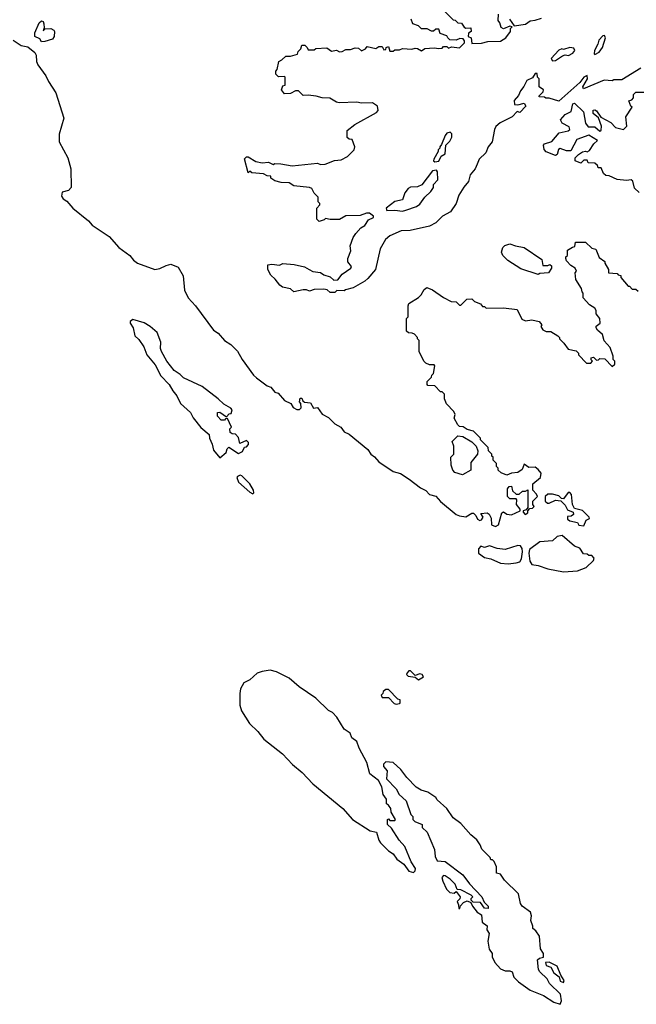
# Model space of a CAD drawing. Extents: x 2494118 to 2687960, y 757339 to 915227.
# Tile 7 of 256: x 2515947 to 2519857, y 834493 to 840741. Entities that reach past the tile are written whole.
import ezdxf

# ---------------------------------------------------------------- set-up
doc = ezdxf.new("R2010")
doc.units = 0

msp = doc.modelspace()

# ---------------------------------------------------------------- linework, layer by layer
at = {"layer": '0CON20XD'}
for points in [[(2518620, 840815), (2518695, 840740), (2518708.3, 840738.3), (2518725, 840720), (2518748.3, 840718.3), (2518765, 840692.5), (2518775, 840687.5), (2518808.3, 840688.3), (2518810, 840665), (2518792.5, 840655), (2518790, 840635), (2518810, 840625), (2518815, 840590), (2518875, 840592), (2518915, 840603.3), (2518995, 840603.8), (2519030, 840625), (2519060, 840665), (2519060, 840685), (2519070, 840695), (2519055, 840700), (2519015, 840682.5), (2519000.7, 840690.7), (2518991.7, 840721.7), (2518980, 840735), (2518982.5, 840775)], [(2516085, 840600), (2516075, 840620), (2516042, 840635), (2516042.6, 840657.4), (2516069.4, 840720.6), (2516085, 840734), (2516095, 840728.8), (2516100, 840715), (2516101.7, 840688.3), (2516095, 840670), (2516107.5, 840682.5), (2516145, 840683.8), (2516163.3, 840675), (2516168, 840665), (2516166, 840635), (2516155, 840616.7), (2516105, 840603.3), (2516085, 840600)], [(2518073, 839933), (2518055, 839980), (2518035, 839982.5), (2518023, 839993), (2518023, 840037), (2518072.5, 840075), (2518208.8, 840151.2), (2518220, 840165), (2518215, 840192.5), (2518185, 840212.5), (2518115, 840210), (2518085, 840217.5), (2517973.6, 840213.6), (2517955, 840217.5), (2517913, 840243), (2517863.9, 840243.9), (2517826.4, 840256.4), (2517775, 840262.5), (2517745, 840260), (2517715, 840290), (2517695, 840290), (2517665, 840272.5), (2517625, 840270), (2517607.5, 840295), (2517615, 840320), (2517630, 840325), (2517630, 840375), (2517625, 840380), (2517588.3, 840378.3), (2517570, 840395), (2517570, 840415), (2517580, 840425), (2517590, 840475), (2517610, 840485), (2517635, 840510), (2517665, 840510), (2517708.3, 840521.7), (2517711.7, 840538.3), (2517730, 840555), (2517735, 840580), (2517755, 840580), (2517770, 840565), (2517775, 840550), (2517815, 840550), (2517825, 840557.5), (2517895, 840562.5), (2517925, 840540), (2517955, 840547.5), (2517975, 840537.5), (2517991.7, 840538.3), (2518015, 840552.5), (2518045, 840552.5), (2518075, 840562.5), (2518095, 840560), (2518115, 840542.5), (2518140, 840555), (2518150, 840570), (2518205, 840557.5), (2518225, 840570), (2518245, 840570), (2518255, 840550), (2518268.3, 840551.7), (2518270, 840565), (2518285, 840570), (2518295, 840540), (2518315, 840540), (2518325, 840550), (2518355, 840550), (2518375, 840557.5), (2518433.6, 840553.6), (2518455, 840560), (2518468.8, 840558.8), (2518495, 840542.5), (2518515, 840557.5), (2518575, 840562.5), (2518605, 840557.5), (2518625, 840560), (2518635, 840570), (2518655, 840570), (2518665, 840560), (2518685, 840567.5), (2518735, 840562.5), (2518767, 840593), (2518767, 840607), (2518758.3, 840618.3), (2518738.3, 840621.7), (2518715, 840610), (2518675, 840612.5), (2518662.5, 840625), (2518655, 840637.5), (2518613.3, 840653.3), (2518605, 840680), (2518585, 840680), (2518571.7, 840668.3), (2518558.3, 840668.3), (2518531.7, 840681.7), (2518495, 840682.5), (2518475, 840702.5), (2518440, 840715), (2518430, 840745)], [(2519053, 840743), (2519082.5, 840702.5), (2519155, 840712.5), (2519185, 840733.3), (2519215, 840736.7), (2519255, 840751.2)], [(2515905, 840610), (2515955, 840576), (2515998.3, 840568.3), (2516041.7, 840531.7), (2516051.2, 840515), (2516053.5, 840475), (2516061.2, 840455), (2516113.1, 840385), (2516128.9, 840348.9), (2516176.5, 840276.5), (2516226.5, 840115), (2516196.8, 840015), (2516197.6, 839965), (2516251.5, 839865), (2516270.9, 839795), (2516272.5, 839675), (2516255, 839657.5), (2516215, 839645.7), (2516211.7, 839621.7), (2516221.2, 839605), (2516245, 839588.8), (2516283.3, 839545), (2516383.8, 839465), (2516406.6, 839436.6), (2516513.3, 839365), (2516575.8, 839295.8), (2516645.5, 839245.5), (2516667.5, 839215), (2516694, 839195), (2516804.2, 839155.8), (2516835, 839161.4), (2516875, 839181.4), (2516905, 839188.6), (2516950.9, 839170.9), (2516982.2, 839115), (2516992.7, 839025), (2517015.6, 838975), (2517061.1, 838925), (2517175, 838770), (2517205, 838750.8), (2517245, 838704.4), (2517285, 838680), (2517327.1, 838637.1), (2517357.5, 838585), (2517429.2, 838485), (2517447.6, 838467.6), (2517515, 838416.7), (2517538.3, 838408.3), (2517565, 838377.5), (2517585, 838370), (2517626.7, 838325), (2517666.2, 838306.2), (2517680.7, 838280.7), (2517705, 838267.5), (2517721.7, 838268.3), (2517731.7, 838278.3), (2517730, 838305), (2517720, 838315), (2517725, 838340), (2517735, 838340), (2517741.7, 838321.7), (2517753, 838313), (2517790.7, 838310.7), (2517810, 838275), (2517835, 838280), (2517865, 838236.7), (2517905, 838216.7), (2517945.7, 838175.7), (2517982.5, 838155), (2518005, 838126.7), (2518035, 838110), (2518155, 838013.3), (2518173, 837983), (2518197.7, 837967.7), (2518225, 837936.2), (2518315, 837873.3), (2518360.7, 837860.7), (2518416.1, 837826.1), (2518489.3, 837769.3), (2518523, 837753), (2518545, 837727.5), (2518585, 837717.5), (2518614.3, 837684.3), (2518715, 837602), (2518735, 837592), (2518775, 837586.7), (2518815, 837610), (2518825, 837610), (2518840, 837595), (2518850.7, 837570.7), (2518865, 837563.3), (2518875, 837567.5), (2518886.7, 837585), (2518871.7, 837608.3), (2518911.7, 837611.7), (2518923, 837603), (2518937, 837577), (2518938.8, 837535), (2518965, 837524.3)], [(2519595, 840520), (2519622.5, 840535), (2519642.5, 840565), (2519662.5, 840625), (2519655, 840640), (2519645, 840637.5), (2519619.3, 840610.7), (2519613.3, 840585), (2519592.5, 840545), (2519590, 840525), (2519595, 840520)], [(2519325, 840480), (2519345, 840481.2), (2519388.3, 840511.7), (2519405, 840517.5), (2519426.4, 840513.6), (2519455, 840527.5), (2519467.5, 840545), (2519460, 840560), (2519435, 840563.3), (2519395, 840552.5), (2519385, 840556.7), (2519365, 840546.7), (2519316.2, 840495), (2519325, 840480)], [(2519885, 840432.5), (2519765, 840360), (2519715, 840360), (2519705, 840352.5), (2519653.6, 840356.4), (2519523, 840303), (2519517.5, 840315), (2519547.5, 840365), (2519545, 840387.5), (2519525, 840376.2), (2519498.6, 840341.4), (2519365, 840223.3), (2519305, 840242.5), (2519283, 840243), (2519275, 840250), (2519241.7, 840251.7), (2519241.7, 840258.3), (2519267, 840283), (2519267.5, 840295), (2519240, 840315), (2519240, 840365), (2519230, 840375), (2519228.3, 840398.3), (2519215, 840400), (2519198.8, 840371.2), (2519162.5, 840355), (2519143.6, 840316.4), (2519121.7, 840288.3), (2519110.7, 840259.3), (2519083, 840227), (2519085, 840202.5), (2519105, 840200), (2519145, 840210), (2519157, 840193), (2519118.3, 840151.7), (2519101.7, 840158.3), (2519070, 840125), (2518993.9, 840086.1), (2518967, 840063), (2518957.5, 840045), (2518942.5, 839965), (2518917.5, 839935), (2518902.5, 839895), (2518860, 839855), (2518848.8, 839825), (2518835.7, 839794.3), (2518804.4, 839755.6), (2518793.8, 839715), (2518762.4, 839677.6), (2518732.6, 839627.4), (2518715.7, 839574.3), (2518678.3, 839521.7), (2518628.8, 839495), (2518585, 839452), (2518545, 839430), (2518423, 839403), (2518365, 839401.2), (2518295, 839370), (2518267.5, 839345), (2518232.3, 839287.7), (2518202.5, 839155), (2518155, 839097.5), (2518135, 839082.5), (2518061.7, 839038.3), (2518013, 839027), (2518005, 839020), (2517958.3, 839021.7), (2517945, 839010), (2517915, 839010), (2517897, 839027), (2517875, 839030), (2517815, 839028), (2517785, 839017.5), (2517765, 839026.7), (2517745, 839026.7), (2517685, 839013.3), (2517663.6, 839033.6), (2517613.6, 839043.6), (2517596.1, 839056.1), (2517566.7, 839095), (2517539.3, 839119.3), (2517520, 839155), (2517520, 839185), (2517545, 839190), (2517595, 839183.3), (2517615, 839193.8), (2517687, 839187), (2517752.3, 839172.3), (2517782.5, 839155), (2517805, 839143.3), (2517855, 839137.5), (2517875, 839122.5), (2517915, 839110), (2517938.3, 839088.3), (2517965, 839090), (2517992.5, 839125), (2518046.7, 839165), (2518050, 839175), (2518027.5, 839205), (2518027.5, 839225), (2518047.5, 839275), (2518042.5, 839305), (2518061.7, 839358.3), (2518077.5, 839385), (2518110.7, 839419.3), (2518135.8, 839434.2), (2518158.3, 839471.7), (2518190, 839485), (2518190, 839495), (2518165, 839512.5), (2518145, 839512.5), (2518105, 839497.5), (2518015, 839496.7), (2517975, 839472.5), (2517915, 839472.5), (2517885, 839480), (2517878.3, 839471.7), (2517845, 839460), (2517830, 839475), (2517830, 839545), (2517850, 839565), (2517850, 839575), (2517840, 839585), (2517840, 839615), (2517815, 839640), (2517799.3, 839669.3), (2517785, 839676.7), (2517685, 839687.5), (2517656.1, 839706.1), (2517605, 839707.5), (2517565, 839717.5), (2517540, 839735), (2517538.3, 839748.3), (2517515, 839750), (2517491.7, 839761.7), (2517418.3, 839768.3), (2517405, 839780), (2517395, 839770), (2517373, 839857), (2517385, 839870), (2517395, 839870), (2517445, 839840), (2517485, 839832.5), (2517525, 839837.5), (2517555, 839822.5), (2517565, 839827.5), (2517603, 839827), (2517675, 839812.5), (2517835, 839830), (2517855, 839822.5), (2517883, 839823), (2517943.6, 839846.4), (2517985, 839852.5), (2518025, 839872.5), (2518067.5, 839915), (2518073, 839933)], [(2519876.2, 839645), (2519845, 839672.5), (2519835.5, 839715.5), (2519825, 839723.8), (2519795, 839720), (2519735, 839727.5), (2519685, 839750), (2519663, 839753), (2519650, 839765), (2519635, 839800), (2519615, 839800), (2519610, 839815), (2519595, 839830), (2519551.7, 839831.7), (2519545, 839850), (2519525, 839850), (2519505, 839830), (2519470, 839845), (2519470, 839865), (2519490, 839885), (2519515, 839902.5), (2519535, 839906.7), (2519545, 839902.5), (2519559.3, 839910.7), (2519587, 839953), (2519610, 839975), (2519555, 840007.5), (2519480.5, 839979.5), (2519441.7, 839908.3), (2519415, 839908), (2519375, 839923.8), (2519364, 839916), (2519356.2, 839885), (2519345, 839878.8), (2519285, 839903.3), (2519273, 839917), (2519268.8, 839945), (2519275, 839953.3), (2519322.3, 839967.7), (2519367.8, 840022.2), (2519424.2, 840035.8), (2519436.1, 840043.9), (2519431.2, 840061.2), (2519386.2, 840085), (2519377.1, 840105), (2519405, 840140), (2519445, 840157.5), (2519455, 840207.5), (2519465, 840210), (2519523.1, 840155), (2519534.5, 840084.5), (2519551.7, 840061.7), (2519595, 840060), (2519625, 840032.5), (2519635, 840040), (2519636.2, 840065), (2519617, 840117), (2519584, 840145), (2519584.3, 840165.7), (2519595, 840168.8), (2519605, 840163.3), (2519631.2, 840121.2), (2519695, 840088.8), (2519725, 840056.7), (2519775, 840043.3), (2519797.5, 840065), (2519790, 840125), (2519830, 840185), (2519821.7, 840191.7), (2519810, 840225), (2519828.3, 840231.7), (2519840, 840245), (2519840, 840265), (2519855, 840280), (2519935, 840280)], [(2518578.3, 839838.3), (2518605, 839842.5), (2518620, 839875), (2518645, 839890), (2518650, 839945), (2518675, 839970), (2518687.5, 839995), (2518687, 840017), (2518677, 840027), (2518655, 840020), (2518643.9, 840006.1), (2518621.7, 839948.3), (2518610, 839935), (2518610, 839925), (2518600, 839915), (2518600, 839905), (2518572.5, 839855), (2518570, 839845), (2518578.3, 839838.3)], [(2518375, 839526.2), (2518395, 839532), (2518463.9, 839556.1), (2518485, 839570), (2518516.1, 839613.9), (2518555, 839650), (2518570, 839675), (2518570, 839695), (2518597.5, 839725), (2518596.7, 839775), (2518590, 839785), (2518565, 839782.5), (2518497, 839693), (2518469.3, 839680.7), (2518425, 839677.5), (2518410.7, 839669.3), (2518388.3, 839641.7), (2518375, 839597.5), (2518325, 839587.5), (2518270, 839545), (2518275, 839530), (2518325, 839532.5), (2518375, 839526.2)], [(2518965, 837524.3), (2518983.3, 837535), (2519005, 837612.5), (2519015, 837617.5), (2519035, 837602.5), (2519065, 837600), (2519120, 837625), (2519120, 837635), (2519097.5, 837665), (2519100, 837695), (2519095, 837700), (2519055, 837700), (2519040, 837715), (2519040, 837765), (2519051.7, 837778.3), (2519065, 837780), (2519071.7, 837751.7), (2519095, 837730), (2519115, 837730), (2519135, 837750), (2519155, 837750), (2519168.3, 837758.3), (2519170, 837645), (2519158.3, 837631.7), (2519140, 837625), (2519140, 837615), (2519151.7, 837601.7), (2519168.3, 837611.7), (2519170, 837625), (2519181.7, 837638.3), (2519198.3, 837641.7), (2519208.3, 837651.7), (2519200, 837665), (2519200, 837685), (2519230, 837715), (2519225, 837730), (2519200, 837755), (2519200, 837795), (2519250, 837835), (2519253, 837863), (2519235, 837887.5), (2519215, 837902.5), (2519175, 837900), (2519145, 837920), (2519133, 837887), (2519105, 837867.5), (2519065, 837862.5), (2519035, 837850), (2519000, 837865), (2518981.7, 837881.7), (2518980, 837895), (2518970, 837905), (2518970, 837925), (2518950, 837945), (2518950, 837965), (2518941.7, 837971.7), (2518940, 837985), (2518920, 838005), (2518917, 838027), (2518870, 838075), (2518870, 838085), (2518825, 838130), (2518785, 838140), (2518758.3, 838158.3), (2518735, 838160), (2518725, 838170), (2518703, 838213), (2518707.5, 838235), (2518700, 838255), (2518653, 838303), (2518640, 838335), (2518640, 838365), (2518625, 838380), (2518615, 838380), (2518578.3, 838418.3), (2518535, 838420), (2518530, 838425), (2518530, 838445), (2518558.3, 838471.7), (2518560, 838485), (2518570, 838495), (2518580, 838545), (2518575, 838550), (2518545, 838550), (2518521.7, 838561.7), (2518510, 838575), (2518480, 838635), (2518480, 838705), (2518470, 838715), (2518470, 838725), (2518450, 838745), (2518435, 838752.5), (2518413, 838753), (2518400, 838765), (2518400, 838845), (2518410, 838855), (2518410, 838925), (2518415, 838940), (2518475, 838977.5), (2518492.5, 838995), (2518510.7, 839029.3), (2518528.3, 839041.7), (2518565, 839027.5), (2518635, 838977.5), (2518683, 838953), (2518715, 838950), (2518735, 838930), (2518745, 838930), (2518781.7, 838968.3), (2518815, 838970), (2518831.7, 838951.7), (2518868.3, 838938.3), (2518881.7, 838921.7), (2518895, 838920), (2518905, 838910), (2519015, 838912.5), (2519101.7, 838901.7), (2519130.7, 838840.7), (2519155, 838830), (2519195, 838836.7), (2519240, 838825), (2519257.5, 838805), (2519252.5, 838795), (2519263.6, 838773.6), (2519285, 838762.5), (2519315, 838762.5), (2519360, 838735), (2519370, 838725), (2519370, 838715), (2519398.3, 838688.3), (2519425, 838650), (2519475, 838640), (2519490, 838625), (2519490, 838615), (2519541.7, 838561.7), (2519568.3, 838561.7), (2519580, 838575), (2519571.7, 838581.7), (2519570, 838595), (2519585, 838600), (2519605, 838580), (2519618.3, 838581.7), (2519625, 838590), (2519658.3, 838588.3), (2519705, 838540), (2519720, 838555), (2519720, 838575), (2519710, 838585), (2519710, 838605), (2519691.7, 838661.7), (2519653, 838703), (2519643, 838743), (2519610.7, 838770.7), (2519602.5, 838785), (2519603.6, 838796.4), (2519627.5, 838815), (2519626.7, 838845), (2519602.5, 838875), (2519602.5, 838895), (2519595, 838910), (2519560.7, 838930.7), (2519520, 838975), (2519520, 839005), (2519513, 839013), (2519510, 839035), (2519473, 839093), (2519470, 839135), (2519477.5, 839145), (2519470, 839165), (2519441.7, 839181.7), (2519415, 839210), (2519410, 839225), (2519410, 839235), (2519420, 839245), (2519421.7, 839278.3), (2519451.7, 839298.3), (2519468.3, 839301.7), (2519471.7, 839328.3), (2519535, 839330), (2519575, 839290), (2519600, 839285), (2519621.7, 839231.7), (2519657, 839207), (2519657.5, 839195), (2519680, 839155), (2519680, 839135), (2519735, 839130), (2519741.7, 839121.7), (2519758.3, 839118.3), (2519760, 839105), (2519805, 839050), (2519815, 839050), (2519831.7, 839031.7), (2519855, 839030), (2519868.3, 839018.3)], [(2519235, 839123.3), (2519125, 839160), (2519043.2, 839213.2), (2519010, 839245), (2519002.5, 839265), (2519010, 839295), (2519023, 839307), (2519055, 839317.5), (2519090, 839305), (2519145, 839296), (2519258.3, 839218.3), (2519265, 839180), (2519295, 839180), (2519308.3, 839188.3), (2519318.3, 839178.3), (2519320, 839165), (2519300, 839135), (2519245, 839130), (2519235, 839123.3)], [(2517215, 837960), (2517256.4, 837993.6), (2517262.5, 838017.5), (2517272.5, 838027.5), (2517335, 837987.5), (2517359.3, 838000.7), (2517371.7, 838028.3), (2517385, 838030), (2517397.5, 838045), (2517397, 838057), (2517385, 838070), (2517341.7, 838051.7), (2517335, 838090), (2517315, 838110), (2517293, 838113), (2517281.7, 838121.7), (2517280, 838145), (2517290, 838155), (2517265, 838210), (2517251.7, 838208.3), (2517245, 838200), (2517225, 838200), (2517200, 838225), (2517201.7, 838248.3), (2517215, 838250), (2517258.3, 838221.7), (2517275, 838240), (2517288.3, 838241.7), (2517293.3, 838265), (2517286.2, 838275), (2517241.2, 838301.2), (2517206.2, 838335), (2517103.6, 838413.6), (2516985, 838467.5), (2516965, 838490), (2516926.7, 838515), (2516880, 838575), (2516846.7, 838635), (2516840, 838655), (2516841.2, 838695), (2516818, 838755), (2516773.8, 838795), (2516735, 838816.9), (2516665, 838838), (2516647.5, 838825), (2516646.7, 838815), (2516666.7, 838785), (2516676.7, 838735), (2516701.7, 838711.7), (2516733.8, 838665), (2516753.4, 838613.4), (2516805, 838550), (2516841.4, 838481.4), (2516893.8, 838425), (2516916.7, 838385), (2516943.3, 838355), (2516966.1, 838306.1), (2517029.3, 838249.3), (2517047.5, 838215), (2517095, 838152.5), (2517148.3, 838108.3), (2517150, 838085), (2517167, 838047), (2517175, 838010), (2517215, 837960)], [(2518755, 837853.3), (2518707, 837867), (2518693, 837883), (2518682.5, 837915), (2518680, 837965), (2518700, 837985), (2518700, 838035), (2518690, 838065), (2518725, 838100), (2518757, 838097), (2518813, 838063), (2518842.5, 838035), (2518852.5, 838005), (2518850, 837985), (2518808.3, 837931.7), (2518808.3, 837881.7), (2518755, 837853.3)], [(2517425, 837732.5), (2517431.7, 837738.3), (2517430, 837755), (2517406.7, 837795), (2517355, 837846.7), (2517345, 837850), (2517327, 837843), (2517323.3, 837835), (2517335, 837806.7), (2517405, 837743.3), (2517425, 837732.5)], [(2519525, 837530), (2519540, 837565), (2519560, 837575), (2519557.5, 837585), (2519515, 837627.5), (2519465, 837640), (2519452.5, 837665), (2519447, 837727), (2519435, 837740), (2519425, 837740), (2519395, 837700), (2519381.7, 837701.7), (2519365, 837720), (2519325, 837730), (2519295, 837730), (2519280, 837715), (2519280, 837685), (2519293, 837673), (2519305, 837672.5), (2519345, 837692.5), (2519378.3, 837688.3), (2519405, 837660), (2519420.7, 837630.7), (2519457, 837617), (2519458.3, 837601.7), (2519445, 837590), (2519421.7, 837588.3), (2519421.7, 837571.7), (2519435, 837560), (2519485, 837550), (2519493, 837533), (2519525, 837530)], [(2519395, 837237.5), (2519485, 837243.3), (2519540, 837265), (2519585, 837310), (2519590, 837325), (2519575, 837340), (2519555, 837340), (2519545, 837350), (2519521.7, 837351.7), (2519498.3, 837388.3), (2519465, 837400), (2519387, 837467), (2519355, 837462.5), (2519325, 837433.3), (2519245, 837426.7), (2519180.5, 837379.5), (2519176, 837355), (2519181.2, 837305), (2519195, 837284), (2519235, 837278.6), (2519295, 837255.8), (2519395, 837237.5)], [(2519045, 837288.1), (2519095, 837294.4), (2519119.1, 837300.9), (2519129.1, 837320.9), (2519136.2, 837365), (2519134, 837385), (2519122, 837402), (2519105, 837404), (2519025, 837378.8), (2518975, 837386.2), (2518925, 837402.5), (2518895, 837392.5), (2518870.7, 837399.3), (2518856.1, 837383.9), (2518856.7, 837355), (2518895, 837328), (2518935, 837320.8), (2518995, 837292.9), (2519045, 837288.1)], [(2518445, 835330), (2518455, 835340), (2518457.5, 835355), (2518428.3, 835398.3), (2518390, 835495), (2518353.3, 835535), (2518305, 835610), (2518280, 835635), (2518280, 835665), (2518285, 835670), (2518295, 835660), (2518325, 835660), (2518330, 835665), (2518303, 835713), (2518300, 835735), (2518286.4, 835756.4), (2518272.5, 835765), (2518272.5, 835795), (2518252.5, 835825), (2518243.6, 835873.6), (2518223, 835913), (2518167.5, 835955), (2518147.7, 836027.7), (2518099.3, 836119.3), (2518085, 836160), (2518053.6, 836183.6), (2518043, 836213), (2518005, 836240), (2517957.5, 836315), (2517930, 836345), (2517905, 836357.5), (2517825, 836436.7), (2517718.3, 836508.3), (2517655, 836563.1), (2517575, 836602.2), (2517535, 836613.3), (2517484.5, 836605.5), (2517453.3, 836595), (2517405, 836552.5), (2517367, 836533), (2517346.7, 836495), (2517342, 836465), (2517342.3, 836392.3), (2517354, 836355), (2517404.2, 836274.2), (2517456.7, 836225), (2517493.8, 836175), (2517612.7, 836082.7), (2517676, 836015), (2517738.8, 835965), (2517805, 835892), (2517996.7, 835735), (2518056.7, 835665), (2518170, 835595), (2518210, 835585), (2518223.8, 835535), (2518235, 835517.5), (2518285, 835467.5), (2518315, 835447.5), (2518337.5, 835415), (2518381.7, 835381.7), (2518415, 835337.5), (2518445, 835330)], [(2518475, 836552.5), (2518508.3, 836571.7), (2518500, 836585), (2518485, 836590), (2518455, 836580), (2518425, 836610), (2518415, 836610), (2518403, 836597), (2518400, 836585), (2518410, 836575), (2518455, 836570), (2518475, 836552.5)], [(2518335, 836397.5), (2518355, 836402.5), (2518360, 836405), (2518360, 836425), (2518345, 836430), (2518285, 836490), (2518268.3, 836491.7), (2518251.7, 836478.3), (2518250, 836465), (2518240, 836455), (2518245, 836440), (2518285, 836440), (2518321.7, 836401.7), (2518335, 836397.5)], [(2519375, 834493.3), (2519383.3, 834515), (2519377, 834557), (2519307.5, 834625), (2519292.5, 834655), (2519245, 834700), (2519237.5, 834715), (2519230, 834775), (2519243, 834787), (2519268.3, 834791.7), (2519267.5, 834815), (2519250, 834845), (2519243.3, 834925), (2519219.3, 834959.3), (2519200, 834975), (2519201.7, 834988.3), (2519187.5, 835025), (2519192.5, 835055), (2519187, 835077), (2519132.5, 835115), (2519123, 835133), (2519110, 835195), (2519020.7, 835280.7), (2518995, 835320), (2518970, 835325), (2518970, 835365), (2518955, 835400), (2518945, 835410), (2518935, 835410), (2518930, 835425), (2518877, 835477), (2518867.5, 835505), (2518845.9, 835535.9), (2518808.3, 835568.3), (2518745, 835640), (2518696.2, 835676.2), (2518656.2, 835735), (2518595, 835790), (2518585, 835806), (2518535, 835840), (2518492, 835852), (2518460.7, 835870.7), (2518402.3, 835932.3), (2518363.9, 835983.9), (2518315, 836026.7), (2518268.3, 836031.7), (2518253, 836017), (2518253, 836003), (2518276.7, 835975), (2518272.5, 835925), (2518335, 835860), (2518352.5, 835825), (2518397.5, 835785), (2518427.5, 835697.5), (2518440, 835685), (2518440, 835665), (2518453, 835653), (2518500, 835635), (2518500, 835615), (2518530, 835585), (2518577.5, 835475), (2518580.7, 835430.7), (2518593.6, 835403.6), (2518645, 835400), (2518757.5, 835315), (2518798.3, 835258.3), (2518877.5, 835175), (2518891.7, 835141.7), (2518917.5, 835115), (2518918.3, 835101.7), (2518895, 835102.5), (2518868.3, 835138.3), (2518821.7, 835141.7), (2518810, 835155), (2518810, 835165), (2518820, 835175), (2518810, 835185), (2518745, 835220), (2518721.7, 835221.7), (2518707.5, 835255), (2518677.5, 835287.5), (2518645, 835307.5), (2518635, 835310), (2518623, 835297), (2518630, 835275), (2518653.9, 835223.9), (2518673.6, 835203.6), (2518701.7, 835198.3), (2518715, 835210), (2518740, 835175), (2518738.3, 835161.7), (2518720, 835145), (2518730, 835125), (2518731.7, 835101.7), (2518738.3, 835101.7), (2518741.7, 835118.3), (2518760.7, 835139.3), (2518785, 835150), (2518808.3, 835138.3), (2518817.5, 835115), (2518848.3, 835078.3), (2518875, 835060), (2518880, 835015), (2518911.7, 834991.7), (2518910, 834965), (2518923, 834943), (2518916.2, 834895), (2518924.1, 834844.1), (2518943.3, 834815), (2518942.9, 834795), (2518959.5, 834759.5), (2518995, 834719.4), (2519025, 834705.8), (2519055, 834706.2), (2519070, 834700), (2519081.2, 834665), (2519110.8, 834635), (2519185, 834583.3), (2519268.9, 834548.9), (2519335, 834506), (2519375, 834493.3)], [(2519395, 834632.5), (2519400, 834645), (2519378.3, 834678.3), (2519356, 834736), (2519305, 834760), (2519281.7, 834758.3), (2519285, 834740), (2519315, 834730), (2519334, 834694), (2519368.3, 834668.3), (2519375, 834640), (2519395, 834632.5)]]:
    msp.add_lwpolyline(points, dxfattribs=at)

doc.saveas('drawing.dxf')
